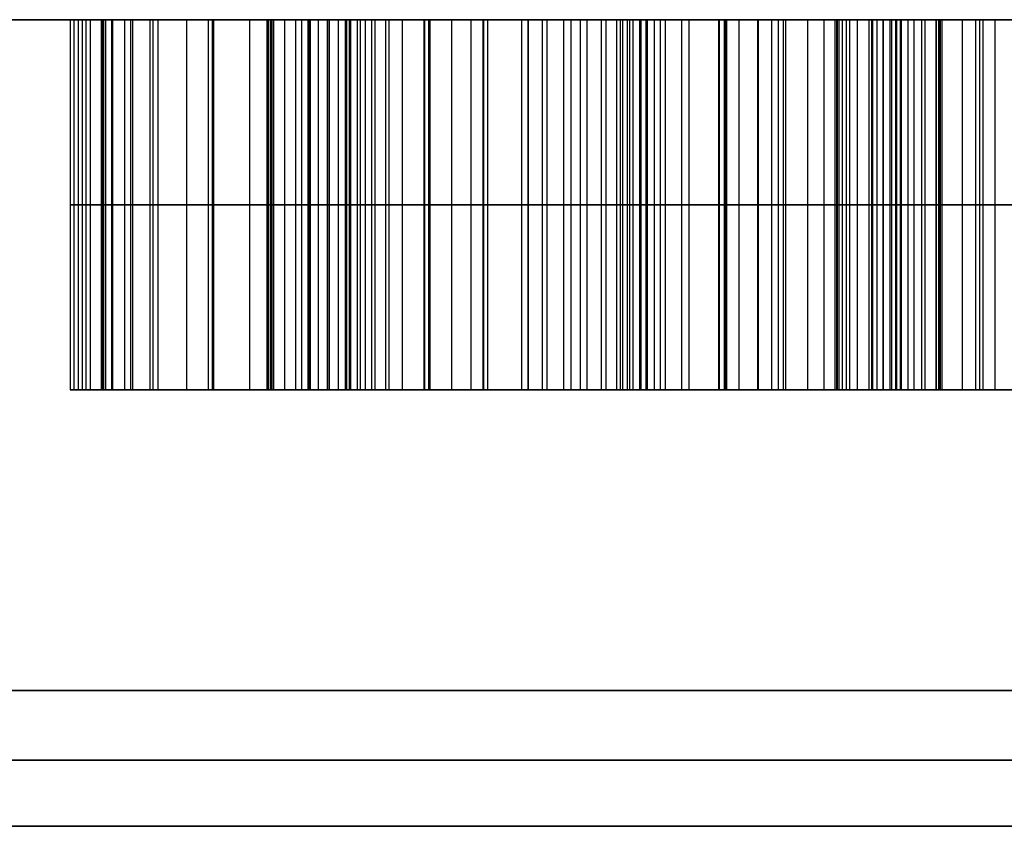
# Model space of a CAD drawing. Header units: centimetres. Extents: x -10 to 8.9, y -34.1 to -8.
# Tile 244 of 256: x 7.0825 to 7.1091, y -9.6768 to -9.655. Entities that reach past the tile are written whole.
import ezdxf

# ---------------------------------------------------------------- set-up
doc = ezdxf.new("R2010")
doc.units = ezdxf.units.CM
doc.layers.add('Default', color=7, linetype='Continuous', true_color=0x000000)

msp = doc.modelspace()

# ---------------------------------------------------------------- linework, layer by layer
at = {"layer": 'Default'}
for p, q in [((7.086088, -9.655, 3.45), (7.079282, -9.655, 3.45)), ((7.08396, -9.665, 3.508321), (7.08396, -9.655, 3.508321)), ((7.084283, -9.665, 3.401048), (7.084283, -9.655, 3.401048)), ((7.084287, -9.665, 3.514065), (7.084287, -9.655, 3.514065)), ((7.084695, -9.665, 3.502614), (7.084695, -9.655, 3.502614)), ((7.084761, -9.665, 3.478124), (7.084761, -9.655, 3.478124)), ((7.084981, -9.665, 3.442188), (7.084981, -9.655, 3.442188)), ((7.085487, -9.665, 3.436977), (7.085487, -9.655, 3.436977)), ((7.08554, -9.665, 3.447393), (7.08554, -9.655, 3.447393)), ((7.086227, -9.665, 3.519346), (7.086227, -9.655, 3.519346)), ((7.087008, -9.665, 3.497485), (7.087008, -9.655, 3.497485)), ((7.087588, -9.665, 3.431757), (7.087588, -9.655, 3.431757)), ((7.087694, -9.665, 3.452591), (7.087694, -9.655, 3.452591)), ((7.10736, -9.655, 3.508833), (7.089264, -9.655, 3.508833)), ((7.089268, -9.665, 3.523624), (7.089268, -9.655, 3.523624)), ((7.089275, -9.665, 3.508511), (7.089275, -9.655, 3.508511)), ((7.089658, -9.665, 3.512694), (7.089658, -9.655, 3.512694)), ((7.089955, -9.665, 3.504366), (7.089955, -9.655, 3.504366)), ((7.111577, -9.655, 3.442103), (7.0903, -9.655, 3.442103)), ((7.0903, -9.665, 3.44216), (7.0903, -9.655, 3.44216)), ((7.090346, -9.665, 3.493435), (7.090346, -9.655, 3.493435)), ((7.090806, -9.665, 3.436949), (7.090806, -9.655, 3.436949)), ((7.090859, -9.665, 3.447366), (7.090859, -9.655, 3.447366)), ((7.091104, -9.665, 3.516915), (7.091104, -9.655, 3.516915)), ((7.09129, -9.665, 3.427572), (7.09129, -9.655, 3.427572)), ((7.091439, -9.665, 3.456738), (7.091439, -9.655, 3.456738)), ((7.091618, -9.665, 3.397669), (7.091618, -9.655, 3.397669)), ((7.091699, -9.665, 3.500259), (7.091699, -9.655, 3.500259)), ((7.091833, -9.665, 3.403915), (7.091833, -9.655, 3.403915)), ((7.092386, -9.665, 3.433816), (7.092386, -9.655, 3.433816)), ((7.092471, -9.665, 3.450483), (7.092471, -9.655, 3.450483)), ((7.093428, -9.665, 3.526379), (7.093428, -9.655, 3.526379)), ((7.094164, -9.665, 3.520672), (7.094164, -9.655, 3.520672)), ((7.094691, -9.665, 3.490984), (7.094691, -9.655, 3.490984)), ((7.095018, -9.665, 3.496729), (7.095018, -9.655, 3.496729)), ((7.095032, -9.665, 3.431199), (7.095032, -9.655, 3.431199)), ((7.095143, -9.665, 3.453073), (7.095143, -9.655, 3.453073)), ((7.096064, -9.665, 3.424943), (7.096064, -9.655, 3.424943)), ((7.096239, -9.665, 3.459318), (7.096239, -9.655, 3.459318)), ((7.097643, -9.665, 3.527571), (7.097643, -9.655, 3.527571)), ((7.097829, -9.665, 3.522366), (7.097829, -9.655, 3.522366)), ((7.098215, -9.665, 3.42962), (7.098215, -9.655, 3.42962)), ((7.098312, -9.655, 3.495283), (7.098312, -9.655, 3.522384)), ((7.098343, -9.665, 3.45462), (7.098343, -9.655, 3.45462)), ((7.098631, -9.665, 3.38492), (7.098631, -9.655, 3.38492)), ((7.098795, -9.665, 3.4953), (7.098795, -9.655, 3.4953)), ((7.098981, -9.665, 3.490095), (7.098981, -9.655, 3.490095)), ((7.099455, -9.665, 3.408865), (7.099455, -9.655, 3.408865)), ((7.100939, -9.655, 3.429085), (7.100939, -9.655, 3.455127)), ((7.10139, -9.665, 3.372318), (7.10139, -9.655, 3.372318)), ((7.101404, -9.665, 3.429083), (7.101404, -9.655, 3.429083)), ((7.101537, -9.665, 3.455124), (7.101537, -9.655, 3.455124)), ((7.101563, -9.665, 3.460332), (7.101563, -9.655, 3.460332)), ((7.101606, -9.665, 3.520938), (7.101606, -9.655, 3.520938)), ((7.101933, -9.665, 3.526682), (7.101933, -9.655, 3.526682)), ((7.102439, -9.665, 3.423348), (7.102439, -9.655, 3.423348)), ((7.10246, -9.665, 3.496995), (7.10246, -9.655, 3.496995)), ((7.102823, -9.665, 3.41396), (7.102823, -9.655, 3.41396)), ((7.103196, -9.665, 3.491288), (7.103196, -9.655, 3.491288)), ((7.104598, -9.665, 3.429587), (7.104598, -9.655, 3.429587)), ((7.104726, -9.665, 3.454587), (7.104726, -9.655, 3.454587)), ((7.104925, -9.665, 3.517408), (7.104925, -9.655, 3.517408)), ((7.105135, -9.665, 3.388345), (7.105135, -9.655, 3.388345)), ((7.115661, -9.655, 3.388345), (7.105135, -9.655, 3.388345)), ((7.10552, -9.665, 3.500752), (7.10552, -9.655, 3.500752)), ((7.105551, -9.665, 3.475316), (7.105551, -9.655, 3.475316)), ((7.105834, -9.665, 3.408645), (7.105834, -9.655, 3.408645)), ((7.106297, -9.665, 3.523711), (7.106297, -9.655, 3.523711)), ((7.106669, -9.665, 3.513301), (7.106669, -9.655, 3.513301)), ((7.106877, -9.665, 3.459264), (7.106877, -9.655, 3.459264)), ((7.106966, -9.665, 3.504973), (7.106966, -9.655, 3.504973)), ((7.107266, -9.665, 3.431136), (7.107266, -9.655, 3.431136)), ((7.107337, -9.665, 3.494563), (7.107337, -9.655, 3.494563)), ((7.107349, -9.665, 3.509156), (7.107349, -9.655, 3.509156)), ((7.107377, -9.665, 3.453011), (7.107377, -9.655, 3.453011)), ((7.108535, -9.665, 3.520664), (7.108535, -9.655, 3.520664)), ((7.083848, -9.66, 3.511444), (7.084725, -9.66, 3.516687)), ((7.084071, -9.66, 3.505198), (7.083848, -9.66, 3.511444)), ((7.08532, -9.66, 3.500031), (7.084071, -9.66, 3.505198)), ((7.084176, -9.66, 3.397925), (7.084391, -9.66, 3.404172)), ((7.099061, -9.66, 3.397413), (7.084176, -9.66, 3.397925)), ((7.084391, -9.66, 3.404172), (7.099276, -9.66, 3.403659)), ((7.084713, -9.66, 3.481248), (7.134707, -9.66, 3.482013)), ((7.084809, -9.66, 3.474999), (7.084713, -9.66, 3.481248)), ((7.084725, -9.66, 3.516687), (7.087729, -9.66, 3.522006)), ((7.126293, -9.66, 3.475633), (7.084809, -9.66, 3.474999)), ((7.084968, -9.66, 3.439583), (7.084995, -9.66, 3.444792)), ((7.086005, -9.66, 3.43437), (7.084968, -9.66, 3.439583)), ((7.084995, -9.66, 3.444792), (7.086085, -9.66, 3.449995)), ((7.088695, -9.66, 3.49494), (7.08532, -9.66, 3.500031)), ((7.08917, -9.66, 3.429145), (7.086005, -9.66, 3.43437)), ((7.086085, -9.66, 3.449995), (7.089303, -9.66, 3.455187)), ((7.087729, -9.66, 3.522006), (7.090807, -9.66, 3.525243)), ((7.091996, -9.66, 3.491931), (7.088695, -9.66, 3.49494)), ((7.09341, -9.66, 3.425999), (7.08917, -9.66, 3.429145)), ((7.089201, -9.66, 3.510593), (7.08935, -9.66, 3.506429)), ((7.090115, -9.66, 3.514795), (7.089201, -9.66, 3.510593)), ((7.089303, -9.66, 3.455187), (7.093574, -9.66, 3.45829)), ((7.08935, -9.66, 3.506429), (7.090561, -9.66, 3.502303)), ((7.092093, -9.66, 3.519035), (7.090115, -9.66, 3.514795)), ((7.090319, -9.66, 3.445806), (7.090282, -9.66, 3.438515)), ((7.090282, -9.66, 3.438515), (7.09133, -9.66, 3.435384)), ((7.091399, -9.66, 3.448926), (7.090319, -9.66, 3.445806)), ((7.090561, -9.66, 3.502303), (7.092836, -9.66, 3.498215)), ((7.090807, -9.66, 3.525243), (7.096049, -9.66, 3.527514)), ((7.09133, -9.66, 3.435384), (7.093442, -9.66, 3.432248)), ((7.093542, -9.66, 3.45204), (7.091399, -9.66, 3.448926)), ((7.097386, -9.66, 3.490038), (7.091996, -9.66, 3.491931)), ((7.096234, -9.66, 3.522309), (7.092093, -9.66, 3.519035)), ((7.092836, -9.66, 3.498215), (7.0972, -9.66, 3.495243)), ((7.098718, -9.66, 3.423888), (7.09341, -9.66, 3.425999)), ((7.093442, -9.66, 3.432248), (7.096622, -9.66, 3.430149)), ((7.096744, -9.66, 3.454107), (7.093542, -9.66, 3.45204)), ((7.093574, -9.66, 3.45829), (7.098904, -9.66, 3.460346)), ((7.096049, -9.66, 3.527514), (7.099238, -9.66, 3.527628)), ((7.099424, -9.66, 3.522423), (7.096234, -9.66, 3.522309)), ((7.096622, -9.66, 3.430149), (7.099808, -9.66, 3.429091)), ((7.099941, -9.66, 3.455132), (7.096744, -9.66, 3.454107)), ((7.0972, -9.66, 3.495243), (7.10039, -9.66, 3.495357)), ((7.100576, -9.66, 3.490152), (7.097386, -9.66, 3.490038)), ((7.098201, -9.66, 3.372428), (7.099061, -9.66, 3.397413)), ((7.10458, -9.66, 3.372208), (7.098201, -9.66, 3.372428)), ((7.10616, -9.66, 3.422809), (7.098718, -9.66, 3.423888)), ((7.098904, -9.66, 3.460346), (7.104223, -9.66, 3.460319)), ((7.099238, -9.66, 3.527628), (7.104628, -9.66, 3.525736)), ((7.099276, -9.66, 3.403659), (7.099634, -9.66, 3.41407)), ((7.103788, -9.66, 3.519452), (7.099424, -9.66, 3.522423)), ((7.099634, -9.66, 3.41407), (7.106013, -9.66, 3.41385)), ((7.099808, -9.66, 3.429091), (7.103, -9.66, 3.429075)), ((7.103133, -9.66, 3.455116), (7.099941, -9.66, 3.455132)), ((7.10039, -9.66, 3.495357), (7.104531, -9.66, 3.498632)), ((7.105817, -9.66, 3.492424), (7.100576, -9.66, 3.490152)), ((7.103, -9.66, 3.429075), (7.106197, -9.66, 3.4301)), ((7.106319, -9.66, 3.454058), (7.103133, -9.66, 3.455116)), ((7.106063, -9.66, 3.515364), (7.103788, -9.66, 3.519452)), ((7.104223, -9.66, 3.460319), (7.109531, -9.66, 3.458208)), ((7.104531, -9.66, 3.498632), (7.106509, -9.66, 3.502872)), ((7.134146, -9.66, 3.396205), (7.10458, -9.66, 3.372208)), ((7.104628, -9.66, 3.525736), (7.107966, -9.66, 3.521686)), ((7.104831, -9.66, 3.379496), (7.125641, -9.66, 3.396498)), ((7.10544, -9.66, 3.397193), (7.104831, -9.66, 3.379496)), ((7.125641, -9.66, 3.396498), (7.10544, -9.66, 3.397193)), ((7.105655, -9.66, 3.40344), (7.134361, -9.66, 3.402452)), ((7.106013, -9.66, 3.41385), (7.105655, -9.66, 3.40344)), ((7.108858, -9.66, 3.496702), (7.105817, -9.66, 3.492424)), ((7.107275, -9.66, 3.511238), (7.106063, -9.66, 3.515364)), ((7.113606, -9.66, 3.422771), (7.10616, -9.66, 3.422809)), ((7.106197, -9.66, 3.4301), (7.108335, -9.66, 3.432173)), ((7.108436, -9.66, 3.451964), (7.106319, -9.66, 3.454058)), ((7.106509, -9.66, 3.502872), (7.107423, -9.66, 3.507074)), ((7.107423, -9.66, 3.507074), (7.107275, -9.66, 3.511238)), ((7.107966, -9.66, 3.521686), (7.109104, -9.66, 3.519642)), ((7.108335, -9.66, 3.432173), (7.110478, -9.66, 3.435287)), ((7.110548, -9.66, 3.448828), (7.108436, -9.66, 3.451964)), ((7.109847, -9.66, 3.498822), (7.108858, -9.66, 3.496702)), ((7.083941, -9.665, 3.508833), (7.089264, -9.665, 3.508833)), ((7.084799, -9.665, 3.475642), (7.134662, -9.665, 3.475642)), ((7.084978, -9.665, 3.441558), (7.090297, -9.665, 3.441558)), ((7.098914, -9.665, 3.393139), (7.1053, -9.665, 3.393139)), ((7.10736, -9.665, 3.508833), (7.111618, -9.665, 3.508833)), ((7.108925, -9.665, 3.496846), (7.108925, -9.665, 3.519963))]:
    msp.add_line(p, q, dxfattribs=at)
at = {"layer": 'Default', "extrusion": (0, -1, 0)}
for centre, radius, start, end in [((5.45, 3.45, 9.655), 2.015, 180, 0), ((5.45, 3.45, 9.655), 2.015, 0, 180), ((5.45, 3.45, 9.655), 1.988235, 277.223472, 90.384615), ((5.45, 3.45, 9.655), 1.69, 270, 90), ((5.45, 3.45, 9.655), 1.69, 270, 90), ((5.45, 3.45, 9.673118), 1.857859, 280.586109, 90), ((5.45, 3.449999, 9.675), 2.008236, 277.151152, 90.384617), ((5.45, 3.45, 9.675), 1.71, 270, 90)]:
    msp.add_arc(centre, radius, start, end, dxfattribs=at)
at = {"layer": 'Default', "extrusion": (0, 1, 0)}
for centre, radius, start, end in [((-5.45, 3.45, -9.655), 1.850001, 0, 180), ((-5.45, 3.45, -9.655), 1.850001, 180, 0), ((-5.45, 3.45, -9.655), 1.87777, 89.728711, 260.855423), ((-5.45, 3.45, -9.676787), 2.008155, 90, 262.848558)]:
    msp.add_arc(centre, radius, start, end, dxfattribs=at)
at = {"layer": 'Default'}
for points in [[(7.083848, -9.655, 3.511444), (7.083848, -9.66, 3.511444), (7.083848, -9.665, 3.511444)], [(7.083848, -9.655, 3.511444), (7.084287, -9.655, 3.514065), (7.084725, -9.655, 3.516687)], [(7.084071, -9.655, 3.505198), (7.08396, -9.655, 3.508321), (7.083848, -9.655, 3.511444)], [(7.084071, -9.655, 3.505198), (7.084071, -9.66, 3.505198), (7.084071, -9.665, 3.505198)], [(7.08532, -9.655, 3.500031), (7.084695, -9.655, 3.502614), (7.084071, -9.655, 3.505198)], [(7.084176, -9.655, 3.397925), (7.084176, -9.66, 3.397925), (7.084176, -9.665, 3.397925)], [(7.084176, -9.655, 3.397925), (7.084283, -9.655, 3.401048), (7.084391, -9.655, 3.404172)], [(7.099061, -9.655, 3.397413), (7.091618, -9.655, 3.397669), (7.084176, -9.655, 3.397925)], [(7.084391, -9.655, 3.404172), (7.084391, -9.66, 3.404172), (7.084391, -9.665, 3.404172)], [(7.084391, -9.655, 3.404172), (7.091833, -9.655, 3.403915), (7.099276, -9.655, 3.403659)], [(7.084713, -9.655, 3.481248), (7.084713, -9.66, 3.481248), (7.084713, -9.665, 3.481248)], [(7.084713, -9.655, 3.481248), (7.10971, -9.655, 3.481631), (7.134707, -9.655, 3.482013)], [(7.084809, -9.655, 3.474999), (7.084761, -9.655, 3.478124), (7.084713, -9.655, 3.481248)], [(7.084725, -9.655, 3.516687), (7.084725, -9.66, 3.516687), (7.084725, -9.665, 3.516687)], [(7.084725, -9.655, 3.516687), (7.086227, -9.655, 3.519346), (7.087729, -9.655, 3.522006)], [(7.084809, -9.655, 3.474999), (7.084809, -9.66, 3.474999), (7.084809, -9.665, 3.474999)], [(7.126293, -9.655, 3.475633), (7.105551, -9.655, 3.475316), (7.084809, -9.655, 3.474999)], [(7.084968, -9.655, 3.439583), (7.084968, -9.66, 3.439583), (7.084968, -9.665, 3.439583)], [(7.084968, -9.655, 3.439583), (7.084981, -9.655, 3.442188), (7.084995, -9.655, 3.444792)], [(7.086005, -9.655, 3.43437), (7.085487, -9.655, 3.436977), (7.084968, -9.655, 3.439583)], [(7.084995, -9.655, 3.444792), (7.084995, -9.66, 3.444792), (7.084995, -9.665, 3.444792)], [(7.084995, -9.655, 3.444792), (7.08554, -9.655, 3.447393), (7.086085, -9.655, 3.449995)], [(7.08532, -9.655, 3.500031), (7.08532, -9.66, 3.500031), (7.08532, -9.665, 3.500031)], [(7.088695, -9.655, 3.49494), (7.087008, -9.655, 3.497485), (7.08532, -9.655, 3.500031)], [(7.086005, -9.655, 3.43437), (7.086005, -9.66, 3.43437), (7.086005, -9.665, 3.43437)], [(7.08917, -9.655, 3.429145), (7.087588, -9.655, 3.431757), (7.086005, -9.655, 3.43437)], [(7.086085, -9.655, 3.449995), (7.086085, -9.66, 3.449995), (7.086085, -9.665, 3.449995)], [(7.086085, -9.655, 3.449995), (7.087694, -9.655, 3.452591), (7.089303, -9.655, 3.455187)], [(7.087729, -9.655, 3.522006), (7.087729, -9.66, 3.522006), (7.087729, -9.665, 3.522006)], [(7.087729, -9.655, 3.522006), (7.089268, -9.655, 3.523624), (7.090807, -9.655, 3.525243)], [(7.088695, -9.655, 3.49494), (7.088695, -9.66, 3.49494), (7.088695, -9.665, 3.49494)], [(7.091996, -9.655, 3.491931), (7.090346, -9.655, 3.493435), (7.088695, -9.655, 3.49494)], [(7.08917, -9.655, 3.429145), (7.08917, -9.66, 3.429145), (7.08917, -9.665, 3.429145)], [(7.09341, -9.655, 3.425999), (7.09129, -9.655, 3.427572), (7.08917, -9.655, 3.429145)], [(7.08935, -9.655, 3.506429), (7.089275, -9.655, 3.508511), (7.089201, -9.655, 3.510593)], [(7.089201, -9.655, 3.510593), (7.089201, -9.66, 3.510593), (7.089201, -9.665, 3.510593)], [(7.090115, -9.655, 3.514795), (7.089658, -9.655, 3.512694), (7.089201, -9.655, 3.510593)], [(7.089303, -9.655, 3.455187), (7.089303, -9.66, 3.455187), (7.089303, -9.665, 3.455187)], [(7.089303, -9.655, 3.455187), (7.091439, -9.655, 3.456738), (7.093574, -9.655, 3.45829)], [(7.08935, -9.655, 3.506429), (7.08935, -9.66, 3.506429), (7.08935, -9.665, 3.506429)], [(7.090561, -9.655, 3.502303), (7.089955, -9.655, 3.504366), (7.08935, -9.655, 3.506429)], [(7.090115, -9.665, 3.514795), (7.090115, -9.66, 3.514795), (7.090115, -9.655, 3.514795)], [(7.092093, -9.655, 3.519035), (7.091104, -9.655, 3.516915), (7.090115, -9.655, 3.514795)], [(7.090282, -9.665, 3.438515), (7.090282, -9.66, 3.438515), (7.090282, -9.655, 3.438515)], [(7.090319, -9.655, 3.445806), (7.0903, -9.655, 3.44216), (7.090282, -9.655, 3.438515)], [(7.090282, -9.655, 3.438515), (7.090806, -9.655, 3.436949), (7.09133, -9.655, 3.435384)], [(7.090319, -9.665, 3.445806), (7.090319, -9.66, 3.445806), (7.090319, -9.655, 3.445806)], [(7.091399, -9.655, 3.448926), (7.090859, -9.655, 3.447366), (7.090319, -9.655, 3.445806)], [(7.090561, -9.665, 3.502303), (7.090561, -9.66, 3.502303), (7.090561, -9.655, 3.502303)], [(7.090561, -9.655, 3.502303), (7.091699, -9.655, 3.500259), (7.092836, -9.655, 3.498215)], [(7.090807, -9.655, 3.525243), (7.090807, -9.66, 3.525243), (7.090807, -9.665, 3.525243)], [(7.090807, -9.655, 3.525243), (7.093428, -9.655, 3.526379), (7.096049, -9.655, 3.527514)], [(7.09133, -9.665, 3.435384), (7.09133, -9.66, 3.435384), (7.09133, -9.655, 3.435384)], [(7.09133, -9.655, 3.435384), (7.092386, -9.655, 3.433816), (7.093442, -9.655, 3.432248)], [(7.091399, -9.665, 3.448926), (7.091399, -9.66, 3.448926), (7.091399, -9.655, 3.448926)], [(7.093542, -9.655, 3.45204), (7.092471, -9.655, 3.450483), (7.091399, -9.655, 3.448926)], [(7.091996, -9.655, 3.491931), (7.091996, -9.66, 3.491931), (7.091996, -9.665, 3.491931)], [(7.097386, -9.655, 3.490038), (7.094691, -9.655, 3.490984), (7.091996, -9.655, 3.491931)], [(7.092093, -9.665, 3.519035), (7.092093, -9.66, 3.519035), (7.092093, -9.655, 3.519035)], [(7.096234, -9.655, 3.522309), (7.094164, -9.655, 3.520672), (7.092093, -9.655, 3.519035)], [(7.092836, -9.665, 3.498215), (7.092836, -9.66, 3.498215), (7.092836, -9.655, 3.498215)], [(7.092836, -9.655, 3.498215), (7.095018, -9.655, 3.496729), (7.0972, -9.655, 3.495243)], [(7.09341, -9.655, 3.425999), (7.09341, -9.66, 3.425999), (7.09341, -9.665, 3.425999)], [(7.098718, -9.655, 3.423888), (7.096064, -9.655, 3.424943), (7.09341, -9.655, 3.425999)], [(7.093442, -9.665, 3.432248), (7.093442, -9.66, 3.432248), (7.093442, -9.655, 3.432248)], [(7.093442, -9.655, 3.432248), (7.095032, -9.655, 3.431199), (7.096622, -9.655, 3.430149)], [(7.093542, -9.665, 3.45204), (7.093542, -9.66, 3.45204), (7.093542, -9.655, 3.45204)], [(7.096744, -9.655, 3.454107), (7.095143, -9.655, 3.453073), (7.093542, -9.655, 3.45204)], [(7.093574, -9.655, 3.45829), (7.093574, -9.66, 3.45829), (7.093574, -9.665, 3.45829)], [(7.093574, -9.655, 3.45829), (7.096239, -9.655, 3.459318), (7.098904, -9.655, 3.460346)], [(7.096049, -9.655, 3.527514), (7.096049, -9.66, 3.527514), (7.096049, -9.665, 3.527514)], [(7.096049, -9.655, 3.527514), (7.097643, -9.655, 3.527571), (7.099238, -9.655, 3.527628)], [(7.096234, -9.665, 3.522309), (7.096234, -9.66, 3.522309), (7.096234, -9.655, 3.522309)], [(7.099424, -9.655, 3.522423), (7.097829, -9.655, 3.522366), (7.096234, -9.655, 3.522309)], [(7.096622, -9.665, 3.430149), (7.096622, -9.66, 3.430149), (7.096622, -9.655, 3.430149)], [(7.096622, -9.655, 3.430149), (7.098215, -9.655, 3.42962), (7.099808, -9.655, 3.429091)], [(7.096744, -9.665, 3.454107), (7.096744, -9.66, 3.454107), (7.096744, -9.655, 3.454107)], [(7.099941, -9.655, 3.455132), (7.098343, -9.655, 3.45462), (7.096744, -9.655, 3.454107)], [(7.0972, -9.665, 3.495243), (7.0972, -9.66, 3.495243), (7.0972, -9.655, 3.495243)], [(7.0972, -9.655, 3.495243), (7.098795, -9.655, 3.4953), (7.10039, -9.655, 3.495357)], [(7.097386, -9.655, 3.490038), (7.097386, -9.66, 3.490038), (7.097386, -9.665, 3.490038)], [(7.100576, -9.655, 3.490152), (7.098981, -9.655, 3.490095), (7.097386, -9.655, 3.490038)], [(7.098201, -9.655, 3.372428), (7.098201, -9.66, 3.372428), (7.098201, -9.665, 3.372428)], [(7.098201, -9.655, 3.372428), (7.098631, -9.655, 3.38492), (7.099061, -9.655, 3.397413)], [(7.10458, -9.655, 3.372208), (7.10139, -9.655, 3.372318), (7.098201, -9.655, 3.372428)], [(7.098718, -9.655, 3.423888), (7.098718, -9.66, 3.423888), (7.098718, -9.665, 3.423888)], [(7.10616, -9.655, 3.422809), (7.102439, -9.655, 3.423348), (7.098718, -9.655, 3.423888)], [(7.098904, -9.655, 3.460346), (7.098904, -9.66, 3.460346), (7.098904, -9.665, 3.460346)], [(7.098904, -9.655, 3.460346), (7.101563, -9.655, 3.460332), (7.104223, -9.655, 3.460319)], [(7.099061, -9.655, 3.397413), (7.099061, -9.66, 3.397413), (7.099061, -9.665, 3.397413)], [(7.099238, -9.655, 3.527628), (7.099238, -9.66, 3.527628), (7.099238, -9.665, 3.527628)], [(7.099238, -9.655, 3.527628), (7.101933, -9.655, 3.526682), (7.104628, -9.655, 3.525736)], [(7.099276, -9.655, 3.403659), (7.099276, -9.66, 3.403659), (7.099276, -9.665, 3.403659)], [(7.099276, -9.655, 3.403659), (7.099455, -9.655, 3.408865), (7.099634, -9.655, 3.41407)], [(7.099424, -9.665, 3.522423), (7.099424, -9.66, 3.522423), (7.099424, -9.655, 3.522423)], [(7.103788, -9.655, 3.519452), (7.101606, -9.655, 3.520938), (7.099424, -9.655, 3.522423)], [(7.099634, -9.655, 3.41407), (7.099634, -9.66, 3.41407), (7.099634, -9.665, 3.41407)], [(7.099634, -9.655, 3.41407), (7.102823, -9.655, 3.41396), (7.106013, -9.655, 3.41385)], [(7.099808, -9.665, 3.429091), (7.099808, -9.66, 3.429091), (7.099808, -9.655, 3.429091)], [(7.099808, -9.655, 3.429091), (7.101404, -9.655, 3.429083), (7.103, -9.655, 3.429075)], [(7.099941, -9.665, 3.455132), (7.099941, -9.66, 3.455132), (7.099941, -9.655, 3.455132)], [(7.103133, -9.655, 3.455116), (7.101537, -9.655, 3.455124), (7.099941, -9.655, 3.455132)], [(7.10039, -9.665, 3.495357), (7.10039, -9.66, 3.495357), (7.10039, -9.655, 3.495357)], [(7.10039, -9.655, 3.495357), (7.10246, -9.655, 3.496995), (7.104531, -9.655, 3.498632)], [(7.100576, -9.655, 3.490152), (7.100576, -9.66, 3.490152), (7.100576, -9.665, 3.490152)], [(7.105817, -9.655, 3.492424), (7.103196, -9.655, 3.491288), (7.100576, -9.655, 3.490152)], [(7.103, -9.665, 3.429075), (7.103, -9.66, 3.429075), (7.103, -9.655, 3.429075)], [(7.103, -9.655, 3.429075), (7.104598, -9.655, 3.429587), (7.106197, -9.655, 3.4301)], [(7.103133, -9.665, 3.455116), (7.103133, -9.66, 3.455116), (7.103133, -9.655, 3.455116)], [(7.103133, -9.655, 3.455116), (7.104726, -9.655, 3.454587), (7.106319, -9.655, 3.454058)], [(7.103788, -9.665, 3.519452), (7.103788, -9.66, 3.519452), (7.103788, -9.655, 3.519452)], [(7.106063, -9.655, 3.515364), (7.104925, -9.655, 3.517408), (7.103788, -9.655, 3.519452)], [(7.104223, -9.655, 3.460319), (7.106877, -9.655, 3.459264), (7.109531, -9.655, 3.458208)], [(7.104223, -9.655, 3.460319), (7.104223, -9.66, 3.460319), (7.104223, -9.665, 3.460319)], [(7.104531, -9.665, 3.498632), (7.104531, -9.66, 3.498632), (7.104531, -9.655, 3.498632)], [(7.104531, -9.655, 3.498632), (7.10552, -9.655, 3.500752), (7.106509, -9.655, 3.502872)], [(7.10458, -9.665, 3.372208), (7.10458, -9.66, 3.372208), (7.10458, -9.655, 3.372208)], [(7.134146, -9.655, 3.396205), (7.119363, -9.655, 3.384207), (7.10458, -9.655, 3.372208)], [(7.104628, -9.655, 3.525736), (7.104628, -9.66, 3.525736), (7.104628, -9.665, 3.525736)], [(7.104628, -9.655, 3.525736), (7.106297, -9.655, 3.523711), (7.107966, -9.655, 3.521686)], [(7.104831, -9.655, 3.379496), (7.104831, -9.66, 3.379496), (7.104831, -9.665, 3.379496)], [(7.125641, -9.655, 3.396498), (7.115236, -9.655, 3.387997), (7.104831, -9.655, 3.379496)], [(7.104831, -9.655, 3.379496), (7.105135, -9.655, 3.388345), (7.10544, -9.655, 3.397193)], [(7.10544, -9.655, 3.397193), (7.10544, -9.66, 3.397193), (7.10544, -9.665, 3.397193)], [(7.125641, -9.655, 3.396498), (7.11554, -9.655, 3.396846), (7.10544, -9.655, 3.397193)], [(7.105655, -9.655, 3.40344), (7.105655, -9.66, 3.40344), (7.105655, -9.665, 3.40344)], [(7.105655, -9.655, 3.40344), (7.120008, -9.655, 3.402946), (7.134361, -9.655, 3.402452)], [(7.106013, -9.655, 3.41385), (7.105834, -9.655, 3.408645), (7.105655, -9.655, 3.40344)], [(7.105817, -9.655, 3.492424), (7.105817, -9.66, 3.492424), (7.105817, -9.665, 3.492424)], [(7.108858, -9.655, 3.496702), (7.107337, -9.655, 3.494563), (7.105817, -9.655, 3.492424)], [(7.106013, -9.655, 3.41385), (7.106013, -9.66, 3.41385), (7.106013, -9.665, 3.41385)], [(7.106063, -9.665, 3.515364), (7.106063, -9.66, 3.515364), (7.106063, -9.655, 3.515364)], [(7.107275, -9.655, 3.511238), (7.106669, -9.655, 3.513301), (7.106063, -9.655, 3.515364)], [(7.10616, -9.655, 3.422809), (7.10616, -9.66, 3.422809), (7.10616, -9.665, 3.422809)], [(7.113606, -9.655, 3.422771), (7.109883, -9.655, 3.42279), (7.10616, -9.655, 3.422809)], [(7.106197, -9.665, 3.4301), (7.106197, -9.66, 3.4301), (7.106197, -9.655, 3.4301)], [(7.106197, -9.655, 3.4301), (7.107266, -9.655, 3.431136), (7.108335, -9.655, 3.432173)], [(7.106319, -9.655, 3.454058), (7.106319, -9.66, 3.454058), (7.106319, -9.665, 3.454058)], [(7.106319, -9.655, 3.454058), (7.107377, -9.655, 3.453011), (7.108436, -9.655, 3.451964)], [(7.106509, -9.665, 3.502872), (7.106509, -9.66, 3.502872), (7.106509, -9.655, 3.502872)], [(7.106509, -9.655, 3.502872), (7.106966, -9.655, 3.504973), (7.107423, -9.655, 3.507074)], [(7.107275, -9.665, 3.511238), (7.107275, -9.66, 3.511238), (7.107275, -9.655, 3.511238)], [(7.107423, -9.655, 3.507074), (7.107349, -9.655, 3.509156), (7.107275, -9.655, 3.511238)], [(7.107423, -9.665, 3.507074), (7.107423, -9.66, 3.507074), (7.107423, -9.655, 3.507074)], [(7.107966, -9.655, 3.521686), (7.107966, -9.66, 3.521686), (7.107966, -9.665, 3.521686)], [(7.107966, -9.655, 3.521686), (7.108535, -9.655, 3.520664), (7.109104, -9.655, 3.519642)], [(7.108335, -9.665, 3.432173), (7.108335, -9.66, 3.432173), (7.108335, -9.655, 3.432173)], [(7.108335, -9.655, 3.432173), (7.109407, -9.655, 3.43373), (7.110478, -9.655, 3.435287)], [(7.108436, -9.655, 3.451964), (7.108436, -9.66, 3.451964), (7.108436, -9.665, 3.451964)], [(7.110548, -9.655, 3.448828), (7.109492, -9.655, 3.450396), (7.108436, -9.655, 3.451964)], [(7.108858, -9.665, 3.496702), (7.108858, -9.66, 3.496702), (7.108858, -9.655, 3.496702)], [(7.109847, -9.655, 3.498822), (7.109352, -9.655, 3.497762), (7.108858, -9.655, 3.496702)], [(7.083848, -9.665, 3.511444), (7.084287, -9.665, 3.514065), (7.084725, -9.665, 3.516687)], [(7.084071, -9.665, 3.505198), (7.08396, -9.665, 3.508321), (7.083848, -9.665, 3.511444)], [(7.08532, -9.665, 3.500031), (7.084695, -9.665, 3.502614), (7.084071, -9.665, 3.505198)], [(7.084176, -9.665, 3.397925), (7.084283, -9.665, 3.401048), (7.084391, -9.665, 3.404172)], [(7.099061, -9.665, 3.397413), (7.091618, -9.665, 3.397669), (7.084176, -9.665, 3.397925)], [(7.084391, -9.665, 3.404172), (7.091833, -9.665, 3.403915), (7.099276, -9.665, 3.403659)], [(7.084713, -9.665, 3.481248), (7.10971, -9.665, 3.481631), (7.134707, -9.665, 3.482013)], [(7.084809, -9.665, 3.474999), (7.084761, -9.665, 3.478124), (7.084713, -9.665, 3.481248)], [(7.084725, -9.665, 3.516687), (7.086227, -9.665, 3.519346), (7.087729, -9.665, 3.522006)], [(7.126293, -9.665, 3.475633), (7.105551, -9.665, 3.475316), (7.084809, -9.665, 3.474999)], [(7.084968, -9.665, 3.439583), (7.084981, -9.665, 3.442188), (7.084995, -9.665, 3.444792)], [(7.086005, -9.665, 3.43437), (7.085487, -9.665, 3.436977), (7.084968, -9.665, 3.439583)], [(7.084995, -9.665, 3.444792), (7.08554, -9.665, 3.447393), (7.086085, -9.665, 3.449995)], [(7.088695, -9.665, 3.49494), (7.087008, -9.665, 3.497485), (7.08532, -9.665, 3.500031)], [(7.08917, -9.665, 3.429145), (7.087588, -9.665, 3.431757), (7.086005, -9.665, 3.43437)], [(7.086085, -9.665, 3.449995), (7.087694, -9.665, 3.452591), (7.089303, -9.665, 3.455187)], [(7.087729, -9.665, 3.522006), (7.089268, -9.665, 3.523624), (7.090807, -9.665, 3.525243)], [(7.091996, -9.665, 3.491931), (7.090346, -9.665, 3.493435), (7.088695, -9.665, 3.49494)], [(7.09341, -9.665, 3.425999), (7.09129, -9.665, 3.427572), (7.08917, -9.665, 3.429145)], [(7.089201, -9.665, 3.510593), (7.089275, -9.665, 3.508511), (7.08935, -9.665, 3.506429)], [(7.090115, -9.665, 3.514795), (7.089658, -9.665, 3.512694), (7.089201, -9.665, 3.510593)], [(7.089303, -9.665, 3.455187), (7.091439, -9.665, 3.456738), (7.093574, -9.665, 3.45829)], [(7.08935, -9.665, 3.506429), (7.089955, -9.665, 3.504366), (7.090561, -9.665, 3.502303)], [(7.092093, -9.665, 3.519035), (7.091104, -9.665, 3.516915), (7.090115, -9.665, 3.514795)], [(7.090319, -9.665, 3.445806), (7.0903, -9.665, 3.44216), (7.090282, -9.665, 3.438515)], [(7.090282, -9.665, 3.438515), (7.090806, -9.665, 3.436949), (7.09133, -9.665, 3.435384)], [(7.091399, -9.665, 3.448926), (7.090859, -9.665, 3.447366), (7.090319, -9.665, 3.445806)], [(7.090561, -9.665, 3.502303), (7.091699, -9.665, 3.500259), (7.092836, -9.665, 3.498215)], [(7.090807, -9.665, 3.525243), (7.093428, -9.665, 3.526379), (7.096049, -9.665, 3.527514)], [(7.09133, -9.665, 3.435384), (7.092386, -9.665, 3.433816), (7.093442, -9.665, 3.432248)], [(7.093542, -9.665, 3.45204), (7.092471, -9.665, 3.450483), (7.091399, -9.665, 3.448926)], [(7.097386, -9.665, 3.490038), (7.094691, -9.665, 3.490984), (7.091996, -9.665, 3.491931)], [(7.096234, -9.665, 3.522309), (7.094164, -9.665, 3.520672), (7.092093, -9.665, 3.519035)], [(7.092836, -9.665, 3.498215), (7.095018, -9.665, 3.496729), (7.0972, -9.665, 3.495243)], [(7.098718, -9.665, 3.423888), (7.096064, -9.665, 3.424943), (7.09341, -9.665, 3.425999)], [(7.093442, -9.665, 3.432248), (7.095032, -9.665, 3.431199), (7.096622, -9.665, 3.430149)], [(7.096744, -9.665, 3.454107), (7.095143, -9.665, 3.453073), (7.093542, -9.665, 3.45204)], [(7.093574, -9.665, 3.45829), (7.096239, -9.665, 3.459318), (7.098904, -9.665, 3.460346)], [(7.096049, -9.665, 3.527514), (7.097643, -9.665, 3.527571), (7.099238, -9.665, 3.527628)], [(7.099424, -9.665, 3.522423), (7.097829, -9.665, 3.522366), (7.096234, -9.665, 3.522309)], [(7.096622, -9.665, 3.430149), (7.098215, -9.665, 3.42962), (7.099808, -9.665, 3.429091)], [(7.099941, -9.665, 3.455132), (7.098343, -9.665, 3.45462), (7.096744, -9.665, 3.454107)], [(7.0972, -9.665, 3.495243), (7.098795, -9.665, 3.4953), (7.10039, -9.665, 3.495357)], [(7.100576, -9.665, 3.490152), (7.098981, -9.665, 3.490095), (7.097386, -9.665, 3.490038)], [(7.098201, -9.665, 3.372428), (7.098631, -9.665, 3.38492), (7.099061, -9.665, 3.397413)], [(7.10458, -9.665, 3.372208), (7.10139, -9.665, 3.372318), (7.098201, -9.665, 3.372428)], [(7.10616, -9.665, 3.422809), (7.102439, -9.665, 3.423348), (7.098718, -9.665, 3.423888)], [(7.098904, -9.665, 3.460346), (7.101563, -9.665, 3.460332), (7.104223, -9.665, 3.460319)], [(7.099238, -9.665, 3.527628), (7.101933, -9.665, 3.526682), (7.104628, -9.665, 3.525736)], [(7.099276, -9.665, 3.403659), (7.099455, -9.665, 3.408865), (7.099634, -9.665, 3.41407)], [(7.103788, -9.665, 3.519452), (7.101606, -9.665, 3.520938), (7.099424, -9.665, 3.522423)], [(7.099634, -9.665, 3.41407), (7.102823, -9.665, 3.41396), (7.106013, -9.665, 3.41385)], [(7.099808, -9.665, 3.429091), (7.101404, -9.665, 3.429083), (7.103, -9.665, 3.429075)], [(7.103133, -9.665, 3.455116), (7.101537, -9.665, 3.455124), (7.099941, -9.665, 3.455132)], [(7.10039, -9.665, 3.495357), (7.10246, -9.665, 3.496995), (7.104531, -9.665, 3.498632)], [(7.105817, -9.665, 3.492424), (7.103196, -9.665, 3.491288), (7.100576, -9.665, 3.490152)], [(7.103, -9.665, 3.429075), (7.104598, -9.665, 3.429587), (7.106197, -9.665, 3.4301)], [(7.106319, -9.665, 3.454058), (7.104726, -9.665, 3.454587), (7.103133, -9.665, 3.455116)], [(7.106063, -9.665, 3.515364), (7.104925, -9.665, 3.517408), (7.103788, -9.665, 3.519452)], [(7.104223, -9.665, 3.460319), (7.106877, -9.665, 3.459264), (7.109531, -9.665, 3.458208)], [(7.104531, -9.665, 3.498632), (7.10552, -9.665, 3.500752), (7.106509, -9.665, 3.502872)], [(7.134146, -9.665, 3.396205), (7.119363, -9.665, 3.384207), (7.10458, -9.665, 3.372208)], [(7.104628, -9.665, 3.525736), (7.106297, -9.665, 3.523711), (7.107966, -9.665, 3.521686)], [(7.104831, -9.665, 3.379496), (7.115236, -9.665, 3.387997), (7.125641, -9.665, 3.396498)], [(7.10544, -9.665, 3.397193), (7.105135, -9.665, 3.388345), (7.104831, -9.665, 3.379496)], [(7.125641, -9.665, 3.396498), (7.11554, -9.665, 3.396846), (7.10544, -9.665, 3.397193)], [(7.105655, -9.665, 3.40344), (7.120008, -9.665, 3.402946), (7.134361, -9.665, 3.402452)], [(7.106013, -9.665, 3.41385), (7.105834, -9.665, 3.408645), (7.105655, -9.665, 3.40344)], [(7.108858, -9.665, 3.496702), (7.107337, -9.665, 3.494563), (7.105817, -9.665, 3.492424)], [(7.107275, -9.665, 3.511238), (7.106669, -9.665, 3.513301), (7.106063, -9.665, 3.515364)], [(7.113606, -9.665, 3.422771), (7.109883, -9.665, 3.42279), (7.10616, -9.665, 3.422809)], [(7.106197, -9.665, 3.4301), (7.107266, -9.665, 3.431136), (7.108335, -9.665, 3.432173)], [(7.108436, -9.665, 3.451964), (7.107377, -9.665, 3.453011), (7.106319, -9.665, 3.454058)], [(7.106509, -9.665, 3.502872), (7.106966, -9.665, 3.504973), (7.107423, -9.665, 3.507074)], [(7.107423, -9.665, 3.507074), (7.107349, -9.665, 3.509156), (7.107275, -9.665, 3.511238)], [(7.107966, -9.665, 3.521686), (7.108535, -9.665, 3.520664), (7.109104, -9.665, 3.519642)], [(7.108335, -9.665, 3.432173), (7.109407, -9.665, 3.43373), (7.110478, -9.665, 3.435287)], [(7.110548, -9.665, 3.448828), (7.109492, -9.665, 3.450396), (7.108436, -9.665, 3.451964)], [(7.109847, -9.665, 3.498822), (7.109352, -9.665, 3.497762), (7.108858, -9.665, 3.496702)]]:
    msp.add_open_spline(points, degree=2, dxfattribs=at)

doc.saveas('drawing.dxf')
